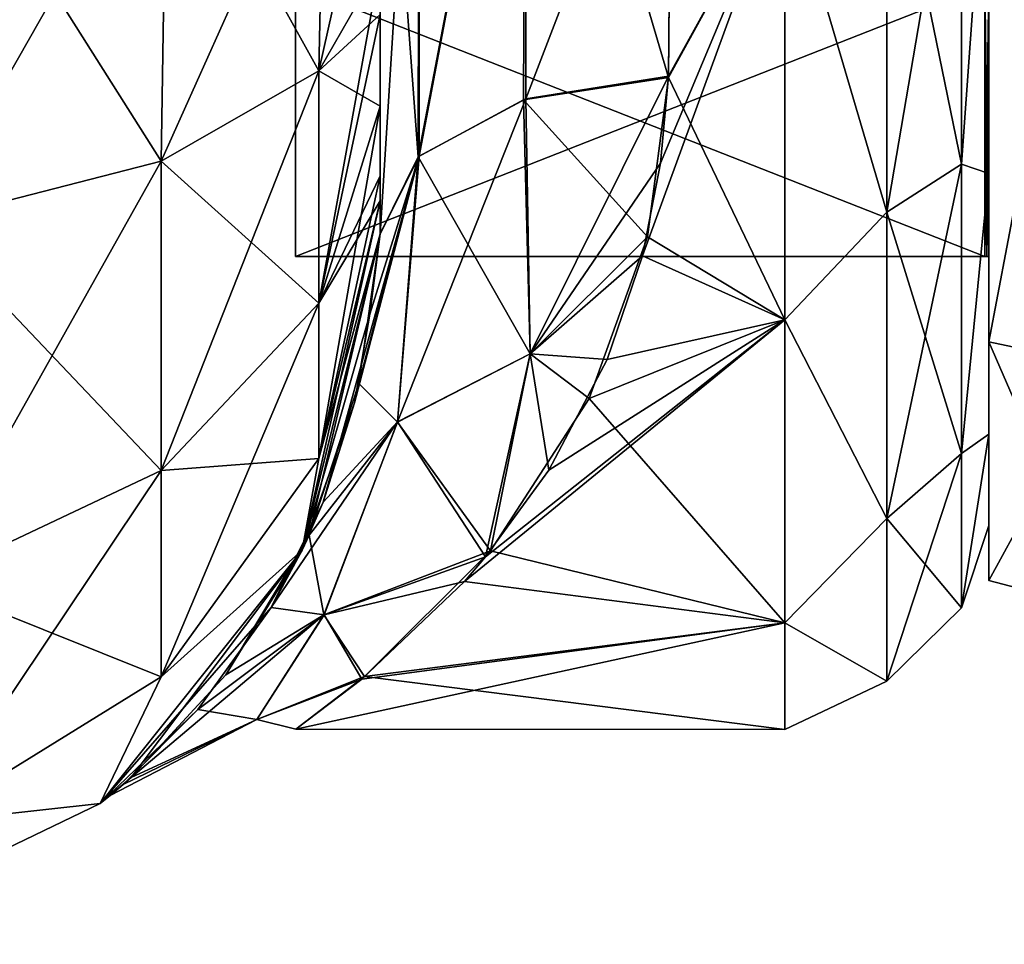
# Model space of a CAD drawing. Extents: x -23 to 470, y -2000 to 0.
# Tile 68 of 198: x 443 to 460, y -2000 to -1984. Entities that reach past the tile are written whole.
import ezdxf

# ---------------------------------------------------------------- set-up
doc = ezdxf.new("R2010")
doc.units = 0
doc.header["$LTSCALE"] = 64.718028
for name, color, linetype in [('122', 7, 'CONTINUOUS'), ('123', 7, 'CONTINUOUS'), ('124', 7, 'CONTINUOUS'), ('125', 7, 'CONTINUOUS'), ('128', 7, 'CONTINUOUS'), ('129', 7, 'CONTINUOUS'), ('130', 7, 'CONTINUOUS'), ('131', 7, 'CONTINUOUS'), ('693', 7, 'CONTINUOUS'), ('695', 7, 'CONTINUOUS'), ('696', 7, 'CONTINUOUS'), ('728', 7, 'CONTINUOUS'), ('729', 7, 'CONTINUOUS'), ('730', 7, 'CONTINUOUS'), ('739', 7, 'CONTINUOUS'), ('740', 7, 'CONTINUOUS'), ('743', 7, 'CONTINUOUS'), ('746', 7, 'CONTINUOUS')]:
    doc.layers.add(name, color=color, linetype=linetype)

msp = doc.modelspace()

# ---------------------------------------------------------------- linework, layer by layer
at = {"layer": '122', "linetype": 'CONTINUOUS'}
for points in [[(460, -1989.348, -12.605), (460, -1972, -15.889), (460, -1965.373, -20.394), (460, -1989.348, -12.605)], [(460, -1978.627, -20.394), (460, -1989.348, -12.605), (460, -1965.373, -20.394), (460, -1978.627, -20.394)], [(460, -1972, 15.889), (460, -1983.236, 11.235), (460, -1989.348, 12.605), (460, -1972, 15.889)], [(460, -1978.627, 20.394), (460, -1972, 15.889), (460, -1989.348, 12.605), (460, -1978.627, 20.394)], [(460, -1983.236, -11.235), (460, -1972, -15.889), (460, -1989.348, -12.605), (460, -1983.236, -11.235)], [(460, -1983.236, 11.235), (460, -1987.889), (460, -1989.348, 12.605), (460, -1983.236, 11.235)], [(460, -1987.889), (460, -1983.236, -11.235), (460, -1993.444), (460, -1987.889)], [(460, -1993.444), (460, -1983.236, -11.235), (460, -1989.348, -12.605), (460, -1993.444)], [(460, -1987.889), (460, -1993.444), (460, -1989.348, 12.605), (460, -1987.889)]]:
    msp.add_3dface(points, dxfattribs=at)
at = {"layer": '123', "linetype": 'CONTINUOUS'}
for points in [[(448.1, -1956.115), (448.1, -1960.768, -11.232), (448.1, -1987.885), (448.1, -1956.115)], [(448.1, -1956.115), (448.1, -1987.885), (448.1, -1983.232, 11.232), (448.1, -1956.115)], [(448.1, -1960.768, -11.232), (448.1, -1983.232, -11.232), (448.1, -1987.885), (448.1, -1960.768, -11.232)]]:
    msp.add_3dface(points, dxfattribs=at)
at = {"layer": '124', "linetype": 'CONTINUOUS'}
for points in [[(448.1, -1987.885), (448.1, -1983.232, -11.232), (459.934, -1987.885), (448.1, -1987.885)], [(459.934, -1987.885), (448.1, -1983.232, -11.232), (459.934, -1983.232, -11.232), (459.934, -1987.885)]]:
    msp.add_3dface(points, dxfattribs=at)
at = {"layer": '125', "linetype": 'CONTINUOUS'}
for points in [[(448.1, -1987.885), (459.934, -1987.885), (459.934, -1983.232, 11.232), (448.1, -1987.885)], [(448.1, -1983.232, 11.232), (448.1, -1987.885), (459.934, -1983.232, 11.232), (448.1, -1983.232, 11.232)]]:
    msp.add_3dface(points, dxfattribs=at)
at = {"layer": '128', "linetype": 'CONTINUOUS'}
for points in [[(460, -1989.348, -12.605), (460, -1978.627, -20.394), (462.009, -1989.774, -12.913), (460, -1989.348, -12.605)], [(462.009, -1989.774, -12.913), (460, -1978.627, -20.394), (462.009, -1978.789, -20.894), (462.009, -1989.774, -12.913)], [(460, -1993.444), (460, -1989.348, -12.605), (462.009, -1993.97, 0), (460, -1993.444)], [(462.009, -1993.97, 0), (460, -1989.348, -12.605), (462.009, -1989.774, -12.913), (462.009, -1993.97, 0)]]:
    msp.add_3dface(points, dxfattribs=at)
at = {"layer": '129', "linetype": 'CONTINUOUS'}
for points in [[(460, -1978.627, 20.394), (460, -1989.348, 12.605), (462.009, -1978.789, 20.894), (460, -1978.627, 20.394)], [(462.009, -1978.789, 20.894), (460, -1989.348, 12.605), (462.009, -1989.774, 12.913), (462.009, -1978.789, 20.894)], [(460, -1989.348, 12.605), (460, -1993.444), (462.009, -1989.774, 12.913), (460, -1989.348, 12.605)], [(460, -1993.444), (462.009, -1993.97, 0), (462.009, -1989.774, 12.913), (460, -1993.444)]]:
    msp.add_3dface(points, dxfattribs=at)
at = {"layer": '130', "linetype": 'CONTINUOUS'}
for points in [[(459.934, -1987.885), (460, -1983.236, 11.235), (459.934, -1983.232, 11.232), (459.934, -1987.885)], [(460, -1983.236, 11.235), (459.934, -1987.885), (459.967, -1987.886), (460, -1983.236, 11.235)], [(460, -1987.889), (460, -1983.236, 11.235), (459.967, -1987.886), (460, -1987.889)]]:
    msp.add_3dface(points, dxfattribs=at)
at = {"layer": '131', "linetype": 'CONTINUOUS'}
for points in [[(460, -1983.236, -11.235), (460, -1987.889), (459.934, -1983.232, -11.232), (460, -1983.236, -11.235)], [(459.934, -1983.232, -11.232), (460, -1987.889), (459.967, -1987.886), (459.934, -1983.232, -11.232)], [(459.934, -1987.885), (459.934, -1983.232, -11.232), (459.967, -1987.886), (459.934, -1987.885)]]:
    msp.add_3dface(points, dxfattribs=at)
at = {"layer": '693', "linetype": 'CONTINUOUS'}
for points in [[(449.55, -1986.5, 37.234), (449.55, -1986.933, 36.36), (449.55, -1935.129, 39.772), (449.55, -1986.5, 37.234)], [(449.55, -1935.129, 39.772), (449.55, -1986.933, 36.36), (449.55, -1941.352, 36.179), (449.55, -1935.129, 39.772)], [(449.55, -1985.305, 38.801), (449.55, -1986.5, 37.234), (449.55, -1935.129, 39.772), (449.55, -1985.305, 38.801)], [(449.55, -1983.734, 40), (449.55, -1985.305, 38.801), (449.55, -1935.129, 39.772), (449.55, -1983.734, 40)], [(449.55, -1935.137, -39.769), (449.55, -1941.366, -36.168), (449.55, -1985.305, -38.801), (449.55, -1935.137, -39.769)], [(449.55, -1983.734, -40), (449.55, -1935.137, -39.769), (449.55, -1985.305, -38.801), (449.55, -1983.734, -40)], [(449.55, -1986.933, 36.36), (449.55, -1987.5, 33.5), (449.55, -1941.352, 36.179), (449.55, -1986.933, 36.36)], [(449.55, -1941.352, 36.179), (449.55, -1987.5, 33.5), (449.55, -1945.949, 30.665), (449.55, -1941.352, 36.179)], [(449.55, -1941.366, -36.168), (449.55, -1945.961, -30.642), (449.55, -1987.5, -33.5), (449.55, -1941.366, -36.168)], [(449.55, -1985.305, -38.801), (449.55, -1941.366, -36.168), (449.55, -1986.5, -37.234), (449.55, -1985.305, -38.801)], [(449.55, -1986.5, -37.234), (449.55, -1941.366, -36.168), (449.55, -1986.933, -36.36), (449.55, -1986.5, -37.234)], [(449.55, -1986.933, -36.36), (449.55, -1941.366, -36.168), (449.55, -1987.5, -33.5), (449.55, -1986.933, -36.36)], [(449.55, -1945.949, 30.665), (449.55, -1987.5, 33.5), (449.55, -1977.313, 28.505), (449.55, -1945.949, 30.665)], [(449.55, -1987.5, -33.5), (449.55, -1945.961, -30.642), (449.55, -1977.313, -28.505), (449.55, -1987.5, -33.5)], [(449.55, -1987.5, 33.5), (449.55, -1987.5, 24.51), (449.55, -1977.313, 28.505), (449.55, -1987.5, 33.5)], [(449.55, -1987.5, -24.51), (449.55, -1987.5, -33.5), (449.55, -1977.313, -28.505), (449.55, -1987.5, -24.51)]]:
    msp.add_3dface(points, dxfattribs=at)
at = {"layer": '695', "linetype": 'CONTINUOUS'}
for points in [[(460, -1951.5, 0), (460, -1953.067, 7.854), (460, -1990.933, 7.854), (460, -1951.5, 0)], [(460, -1953.067, -7.854), (460, -1951.5, 0), (460, -1992.5, 0), (460, -1953.067, -7.854)], [(460, -1992.5, 0), (460, -1951.5, 0), (460, -1990.933, 7.854), (460, -1992.5, 0)], [(460, -1953.067, 7.854), (460, -1957.536, 14.522), (460, -1990.933, 7.854), (460, -1953.067, 7.854)], [(460, -1957.536, -14.522), (460, -1953.067, -7.854), (460, -1986.464, -14.522), (460, -1957.536, -14.522)], [(460, -1986.464, -14.522), (460, -1953.067, -7.854), (460, -1990.933, -7.854), (460, -1986.464, -14.522)], [(460, -1990.933, -7.854), (460, -1953.067, -7.854), (460, -1992.5, 0), (460, -1990.933, -7.854)], [(460, -1957.536, 14.522), (460, -1964.234, 18.966), (460, -1986.464, 14.522), (460, -1957.536, 14.522)], [(460, -1990.933, 7.854), (460, -1957.536, 14.522), (460, -1986.464, 14.522), (460, -1990.933, 7.854)], [(460, -1979.766, -18.966), (460, -1957.536, -14.522), (460, -1986.464, -14.522), (460, -1979.766, -18.966)], [(460, -1986.464, 14.522), (460, -1964.234, 18.966), (460, -1979.765, 18.966), (460, -1986.464, 14.522)]]:
    msp.add_3dface(points, dxfattribs=at)
at = {"layer": '696', "linetype": 'CONTINUOUS'}
for points in [[(454.5, -1984.795, 20.305), (456.5, -1981.184, 22.173), (454.553, -1978.68, 23.052), (454.5, -1984.795, 20.305)], [(454.553, -1978.684, -23.05), (456.5, -1981.184, -22.173), (454.5, -1984.816, -20.292), (454.553, -1978.684, -23.05)], [(456.5, -1988.971, 16.971), (456.5, -1981.184, 22.173), (454.058, -1987.876, 17.999), (456.5, -1988.971, 16.971)], [(454.058, -1987.876, 17.999), (456.5, -1981.184, 22.173), (454.362, -1986.283, 19.287), (454.058, -1987.876, 17.999)], [(454.362, -1986.283, 19.287), (456.5, -1981.184, 22.173), (454.5, -1984.795, 20.305), (454.362, -1986.283, 19.287)], [(456.5, -1981.184, -22.173), (456.5, -1988.971, -16.971), (454.5, -1984.816, -20.292), (456.5, -1981.184, -22.173)], [(454.5, -1984.816, -20.292), (456.5, -1988.971, -16.971), (454.139, -1987.547, -18.284), (454.5, -1984.816, -20.292)], [(454.139, -1987.547, -18.284), (456.5, -1988.971, -16.971), (453.142, -1990.321, -15.503), (454.139, -1987.547, -18.284)], [(453.451, -1989.652, 16.261), (456.5, -1988.971, 16.971), (454.058, -1987.876, 17.999), (453.451, -1989.652, 16.261)], [(456.5, -1994.173, 9.184), (456.5, -1988.971, 16.971), (450.997, -1993.463, 10.74), (456.5, -1994.173, 9.184)], [(450.997, -1993.463, 10.74), (456.5, -1988.971, 16.971), (451.363, -1993.042, 11.543), (450.997, -1993.463, 10.74)], [(451.363, -1993.042, 11.543), (456.5, -1988.971, 16.971), (452.448, -1991.553, 13.917), (451.363, -1993.042, 11.543)], [(452.448, -1991.553, 13.917), (456.5, -1988.971, 16.971), (453.451, -1989.652, 16.261), (452.448, -1991.553, 13.917)], [(456.5, -1988.971, -16.971), (456.5, -1994.173, -9.184), (453.142, -1990.321, -15.503), (456.5, -1988.971, -16.971)], [(453.142, -1990.321, -15.503), (456.5, -1994.173, -9.184), (451.446, -1992.938, -11.73), (453.142, -1990.321, -15.503)], [(451.446, -1992.938, -11.73), (456.5, -1994.173, -9.184), (449.285, -1995.094, -6.531), (451.446, -1992.938, -11.73)], [(449.237, -1995.137, 6.378), (456.5, -1994.173, 9.184), (450.997, -1993.463, 10.74), (449.237, -1995.137, 6.378)], [(456.5, -1996, 0), (456.5, -1994.173, 9.184), (448.104, -1995.998, 0.323), (456.5, -1996, 0)], [(448.104, -1995.998, 0.323), (456.5, -1994.173, 9.184), (449.237, -1995.137, 6.378), (448.104, -1995.998, 0.323)], [(456.5, -1994.173, -9.184), (456.5, -1996, 0), (449.285, -1995.094, -6.531), (456.5, -1994.173, -9.184)], [(449.285, -1995.094, -6.531), (456.5, -1996, 0), (448.104, -1995.998, 0.323), (449.285, -1995.094, -6.531)]]:
    msp.add_3dface(points, dxfattribs=at)
at = {"layer": '728', "linetype": 'CONTINUOUS'}
for points in [[(445.789, -1986.253, 48.595), (441.834, -1980, 52.548), (441.734, -1987.29, 51.099), (445.789, -1986.253, 48.595)], [(445.889, -1980, 49.839), (441.834, -1980, 52.548), (445.789, -1986.253, 48.595), (445.889, -1980, 49.839)], [(448.498, -1984.701, 44.849), (445.889, -1980, 49.839), (445.789, -1986.253, 48.595), (448.498, -1984.701, 44.849)], [(448.598, -1980, 45.784), (445.889, -1980, 49.839), (448.498, -1984.701, 44.849), (448.598, -1980, 45.784)], [(449.55, -1982.865, 40.431), (448.598, -1980, 45.784), (448.498, -1984.701, 44.849), (449.55, -1982.865, 40.431)], [(449.55, -1983.734, 40), (449.55, -1982.865, 40.431), (448.498, -1984.701, 44.849), (449.55, -1983.734, 40)], [(449.55, -1985.305, 38.801), (449.55, -1983.734, 40), (448.498, -1984.701, 44.849), (449.55, -1985.305, 38.801)], [(448.498, -1984.701, 44.849), (445.789, -1986.253, 48.595), (448.498, -1988.689, 42.182), (448.498, -1984.701, 44.849)], [(449.55, -1985.305, 38.801), (448.498, -1984.701, 44.849), (448.498, -1988.689, 42.182), (449.55, -1985.305, 38.801)], [(449.55, -1986.5, 37.234), (449.55, -1985.305, 38.801), (448.498, -1988.689, 42.182), (449.55, -1986.5, 37.234)], [(445.789, -1986.253, 48.595), (441.734, -1987.29, 51.099), (445.789, -1991.558, 45.049), (445.789, -1986.253, 48.595)], [(445.789, -1986.253, 48.595), (445.789, -1991.558, 45.049), (448.498, -1988.689, 42.182), (445.789, -1986.253, 48.595)], [(449.55, -1986.933, 36.36), (449.55, -1986.5, 37.234), (448.498, -1988.689, 42.182), (449.55, -1986.933, 36.36)], [(449.55, -1987.5, 33.5), (449.55, -1986.933, 36.36), (448.498, -1991.352, 38.192), (449.55, -1987.5, 33.5)], [(448.498, -1991.352, 38.192), (449.55, -1986.933, 36.36), (448.498, -1988.689, 42.182), (448.498, -1991.352, 38.192)], [(441.734, -1987.29, 51.099), (441.734, -1993.475, 46.964), (445.789, -1991.558, 45.049), (441.734, -1987.29, 51.099)], [(448.212, -1992.924, 33.5), (449.55, -1987.5, 33.5), (448.498, -1991.352, 38.192), (448.212, -1992.924, 33.5)], [(445.789, -1991.558, 45.049), (448.498, -1991.352, 38.192), (448.498, -1988.689, 42.182), (445.789, -1991.558, 45.049)], [(445.789, -1995.1, 39.741), (448.212, -1992.924, 33.5), (448.498, -1991.352, 38.192), (445.789, -1995.1, 39.741)], [(445.789, -1995.1, 39.741), (448.498, -1991.352, 38.192), (445.789, -1991.558, 45.049), (445.789, -1995.1, 39.741)], [(441.734, -1993.475, 46.964), (445.789, -1995.1, 39.741), (445.789, -1991.558, 45.049), (441.734, -1993.475, 46.964)], [(444.744, -1997.273, 33.5), (448.212, -1992.924, 33.5), (445.789, -1995.1, 39.741), (444.744, -1997.273, 33.5)], [(441.734, -1997.604, 40.776), (445.789, -1995.1, 39.741), (441.734, -1993.475, 46.964), (441.734, -1997.604, 40.776)], [(441.734, -1997.604, 40.776), (444.744, -1997.273, 33.5), (445.789, -1995.1, 39.741), (441.734, -1997.604, 40.776)], [(439.732, -1999.687, 33.5), (444.744, -1997.273, 33.5), (441.734, -1997.604, 40.776), (439.732, -1999.687, 33.5)]]:
    msp.add_3dface(points, dxfattribs=at)
at = {"layer": '729', "linetype": 'CONTINUOUS'}
for points in [[(449.55, -1987.5, 24.51), (449.55, -1987.5, 33.5), (448.212, -1992.924, 33.5), (449.55, -1987.5, 24.51)], [(449.55, -1987.5, 24.51), (448.212, -1992.924, 33.5), (449.374, -1988.874, 23.182), (449.55, -1987.5, 24.51)], [(449.55, -1987.5, -33.5), (448.331, -1992.669, -18), (448.212, -1992.924, -33.5), (449.55, -1987.5, -33.5)], [(448.331, -1992.669, -18), (449.55, -1987.5, -33.5), (449.184, -1990.065, -21.83), (448.331, -1992.669, -18)], [(449.55, -1987.5, -33.5), (449.55, -1987.5, -24.51), (449.184, -1990.065, -21.83), (449.55, -1987.5, -33.5)], [(449.374, -1988.874, 23.182), (448.212, -1992.924, 33.5), (449.109, -1990.399, 21.411), (449.374, -1988.874, 23.182)], [(449.109, -1990.399, 21.411), (448.212, -1992.924, 33.5), (448.571, -1992.104, 18.957), (449.109, -1990.399, 21.411)], [(448.571, -1992.104, 18.957), (448.212, -1992.924, 33.5), (447.681, -1993.911, 15.554), (448.571, -1992.104, 18.957)], [(448.331, -1992.669, -18), (446.903, -1995.062, -12.667), (448.212, -1992.924, -33.5), (448.331, -1992.669, -18)], [(448.212, -1992.924, 33.5), (444.744, -1997.273, 33.5), (447.681, -1993.911, 15.554), (448.212, -1992.924, 33.5)], [(448.212, -1992.924, -33.5), (445.276, -1996.823, -5.03), (444.744, -1997.273, -33.5), (448.212, -1992.924, -33.5)], [(446.903, -1995.062, -12.667), (445.276, -1996.823, -5.03), (448.212, -1992.924, -33.5), (446.903, -1995.062, -12.667)], [(447.681, -1993.911, 15.554), (444.744, -1997.273, 33.5), (446.422, -1995.656, 10.791), (447.681, -1993.911, 15.554)], [(446.422, -1995.656, 10.791), (444.744, -1997.273, 33.5), (445.137, -1996.946, 4.004), (446.422, -1995.656, 10.791)], [(445.276, -1996.823, -5.03), (444.914, -1997.134, -0.391), (444.744, -1997.273, -33.5), (445.276, -1996.823, -5.03)], [(445.137, -1996.946, 4.004), (444.744, -1997.273, 33.5), (444.914, -1997.134, -0.391), (445.137, -1996.946, 4.004)], [(444.914, -1997.134, -0.391), (444.744, -1997.273, 33.5), (444.744, -1997.273, -33.5), (444.914, -1997.134, -0.391)], [(444.744, -1997.273, 33.5), (439.732, -1999.687, 33.5), (444.744, -1997.273, -33.5), (444.744, -1997.273, 33.5)], [(444.744, -1997.273, -33.5), (439.732, -1999.687, 33.5), (439.732, -1999.687, -33.5), (444.744, -1997.273, -33.5)]]:
    msp.add_3dface(points, dxfattribs=at)
at = {"layer": '730', "linetype": 'CONTINUOUS'}
for points in [[(441.834, -1980, -52.548), (445.889, -1980, -49.839), (441.734, -1987.29, -51.099), (441.834, -1980, -52.548)], [(441.734, -1987.29, -51.099), (445.889, -1980, -49.839), (445.789, -1986.253, -48.595), (441.734, -1987.29, -51.099)], [(445.889, -1980, -49.839), (448.598, -1980, -45.784), (445.789, -1986.253, -48.595), (445.889, -1980, -49.839)], [(445.789, -1986.253, -48.595), (448.598, -1980, -45.784), (448.498, -1984.701, -44.849), (445.789, -1986.253, -48.595)], [(449.55, -1980, -41), (449.55, -1982.865, -40.431), (448.498, -1984.701, -44.849), (449.55, -1980, -41)], [(448.598, -1980, -45.784), (449.55, -1980, -41), (448.498, -1984.701, -44.849), (448.598, -1980, -45.784)], [(449.55, -1982.865, -40.431), (449.55, -1983.734, -40), (448.498, -1988.689, -42.182), (449.55, -1982.865, -40.431)], [(448.498, -1984.701, -44.849), (449.55, -1982.865, -40.431), (448.498, -1988.689, -42.182), (448.498, -1984.701, -44.849)], [(449.55, -1983.734, -40), (449.55, -1985.305, -38.801), (448.498, -1988.689, -42.182), (449.55, -1983.734, -40)], [(445.789, -1986.253, -48.595), (448.498, -1984.701, -44.849), (445.789, -1991.558, -45.049), (445.789, -1986.253, -48.595)], [(445.789, -1991.558, -45.049), (448.498, -1984.701, -44.849), (448.498, -1988.689, -42.182), (445.789, -1991.558, -45.049)], [(449.55, -1985.305, -38.801), (449.55, -1986.5, -37.234), (448.498, -1991.352, -38.192), (449.55, -1985.305, -38.801)], [(449.55, -1985.305, -38.801), (448.498, -1991.352, -38.192), (448.498, -1988.689, -42.182), (449.55, -1985.305, -38.801)], [(441.734, -1987.29, -51.099), (445.789, -1986.253, -48.595), (441.734, -1993.475, -46.964), (441.734, -1987.29, -51.099)], [(441.734, -1993.475, -46.964), (445.789, -1986.253, -48.595), (445.789, -1991.558, -45.049), (441.734, -1993.475, -46.964)], [(449.55, -1986.5, -37.234), (449.55, -1986.933, -36.36), (448.498, -1991.352, -38.192), (449.55, -1986.5, -37.234)], [(449.55, -1986.933, -36.36), (449.55, -1987.5, -33.5), (448.212, -1992.924, -33.5), (449.55, -1986.933, -36.36)], [(449.55, -1986.933, -36.36), (448.212, -1992.924, -33.5), (448.498, -1991.352, -38.192), (449.55, -1986.933, -36.36)], [(448.498, -1991.352, -38.192), (445.789, -1995.1, -39.741), (448.498, -1988.689, -42.182), (448.498, -1991.352, -38.192)], [(445.789, -1995.1, -39.741), (445.789, -1991.558, -45.049), (448.498, -1988.689, -42.182), (445.789, -1995.1, -39.741)], [(448.498, -1991.352, -38.192), (448.212, -1992.924, -33.5), (445.789, -1995.1, -39.741), (448.498, -1991.352, -38.192)], [(445.789, -1995.1, -39.741), (441.734, -1997.604, -40.776), (445.789, -1991.558, -45.049), (445.789, -1995.1, -39.741)], [(441.734, -1997.604, -40.776), (441.734, -1993.475, -46.964), (445.789, -1991.558, -45.049), (441.734, -1997.604, -40.776)], [(448.212, -1992.924, -33.5), (444.744, -1997.273, -33.5), (445.789, -1995.1, -39.741), (448.212, -1992.924, -33.5)], [(445.789, -1995.1, -39.741), (444.744, -1997.273, -33.5), (441.734, -1997.604, -40.776), (445.789, -1995.1, -39.741)], [(444.744, -1997.273, -33.5), (439.732, -1999.687, -33.5), (441.734, -1997.604, -40.776), (444.744, -1997.273, -33.5)]]:
    msp.add_3dface(points, dxfattribs=at)
at = {"layer": '739', "linetype": 'CONTINUOUS'}
for points in [[(450.207, -1986.175, -22.416), (450.221, -1976.841, -26.053), (452.055, -1976.506, -24.252), (450.207, -1986.175, -22.416)], [(452.015, -1985.197, -20.868), (450.207, -1986.175, -22.416), (452.055, -1976.506, -24.252), (452.015, -1985.197, -20.868)], [(454.5, -1984.816, -20.292), (452.015, -1985.197, -20.868), (452.055, -1976.506, -24.252), (454.5, -1984.816, -20.292)], [(454.553, -1978.684, -23.05), (454.5, -1984.816, -20.292), (452.055, -1976.506, -24.252), (454.553, -1978.684, -23.05)], [(450.207, -1986.175, -22.416), (449.55, -1977.313, -28.505), (450.221, -1976.841, -26.053), (450.207, -1986.175, -22.416)], [(449.55, -1987.5, -24.51), (449.55, -1977.313, -28.505), (450.207, -1986.175, -22.416), (449.55, -1987.5, -24.51)]]:
    msp.add_3dface(points, dxfattribs=at)
at = {"layer": '740', "linetype": 'CONTINUOUS'}
for points in [[(450.221, -1976.841, 26.053), (450.221, -1986.163, 22.396), (452.055, -1976.506, 24.252), (450.221, -1976.841, 26.053)], [(452.055, -1976.506, 24.252), (450.221, -1986.163, 22.396), (452.055, -1985.184, 20.848), (452.055, -1976.506, 24.252)], [(454.553, -1978.68, 23.052), (452.055, -1976.506, 24.252), (452.055, -1985.184, 20.848), (454.553, -1978.68, 23.052)], [(449.55, -1977.313, 28.505), (449.55, -1987.5, 24.51), (450.221, -1976.841, 26.053), (449.55, -1977.313, 28.505)], [(450.221, -1976.841, 26.053), (449.55, -1987.5, 24.51), (450.221, -1986.163, 22.396), (450.221, -1976.841, 26.053)], [(454.5, -1984.795, 20.305), (454.553, -1978.68, 23.052), (452.055, -1985.184, 20.848), (454.5, -1984.795, 20.305)]]:
    msp.add_3dface(points, dxfattribs=at)
at = {"layer": '743', "linetype": 'CONTINUOUS'}
for points in [[(459.531, -1979.61, -20.908), (459.531, -1986.302, -17.044), (458.248, -1980.048, -22.113), (459.531, -1979.61, -20.908)], [(459.531, -1986.302, 17.044), (459.531, -1979.61, 20.908), (458.248, -1987.126, 18.027), (459.531, -1986.302, 17.044)], [(458.248, -1987.126, 18.027), (459.531, -1979.61, 20.908), (458.248, -1980.048, 22.113), (458.248, -1987.126, 18.027)], [(459.531, -1979.61, -20.908), (460, -1979.766, -18.966), (459.531, -1986.302, -17.044), (459.531, -1979.61, -20.908)], [(459.531, -1986.302, 17.044), (460, -1979.765, 18.966), (459.531, -1979.61, 20.908), (459.531, -1986.302, 17.044)], [(460, -1986.464, 14.522), (460, -1979.765, 18.966), (459.531, -1986.302, 17.044), (460, -1986.464, 14.522)], [(460, -1979.766, -18.966), (460, -1986.464, -14.522), (459.531, -1986.302, -17.044), (460, -1979.766, -18.966)], [(456.5, -1981.184, 22.173), (458.248, -1987.126, 18.027), (458.248, -1980.048, 22.113), (456.5, -1981.184, 22.173)], [(456.5, -1981.184, -22.173), (458.248, -1980.048, -22.113), (458.248, -1987.126, -18.027), (456.5, -1981.184, -22.173)], [(458.248, -1980.048, -22.113), (459.531, -1986.302, -17.044), (458.248, -1987.126, -18.027), (458.248, -1980.048, -22.113)], [(456.5, -1981.184, 22.173), (456.5, -1988.971, 16.971), (458.248, -1987.126, 18.027), (456.5, -1981.184, 22.173)], [(456.5, -1988.971, -16.971), (456.5, -1981.184, -22.173), (458.248, -1987.126, -18.027), (456.5, -1988.971, -16.971)], [(459.531, -1986.302, -17.044), (459.531, -1991.269, -11.125), (458.248, -1987.126, -18.027), (459.531, -1986.302, -17.044)], [(459.531, -1991.269, 11.125), (459.531, -1986.302, 17.044), (458.248, -1992.379, 11.766), (459.531, -1991.269, 11.125)], [(458.248, -1992.379, 11.766), (459.531, -1986.302, 17.044), (458.248, -1987.126, 18.027), (458.248, -1992.379, 11.766)], [(459.531, -1986.302, -17.044), (460, -1986.464, -14.522), (459.531, -1991.269, -11.125), (459.531, -1986.302, -17.044)], [(459.531, -1991.269, 11.125), (460, -1986.464, 14.522), (459.531, -1986.302, 17.044), (459.531, -1991.269, 11.125)], [(460, -1986.464, -14.522), (460, -1990.933, -7.854), (459.531, -1991.269, -11.125), (460, -1986.464, -14.522)], [(460, -1990.933, 7.854), (460, -1986.464, 14.522), (459.531, -1991.269, 11.125), (460, -1990.933, 7.854)], [(456.5, -1988.971, 16.971), (458.248, -1992.379, 11.766), (458.248, -1987.126, 18.027), (456.5, -1988.971, 16.971)], [(456.5, -1988.971, -16.971), (458.248, -1987.126, -18.027), (458.248, -1992.379, -11.766), (456.5, -1988.971, -16.971)], [(458.248, -1987.126, -18.027), (459.531, -1991.269, -11.125), (458.248, -1992.379, -11.766), (458.248, -1987.126, -18.027)], [(456.5, -1988.971, 16.971), (456.5, -1994.173, 9.184), (458.248, -1992.379, 11.766), (456.5, -1988.971, 16.971)], [(456.5, -1994.173, -9.184), (456.5, -1988.971, -16.971), (458.248, -1992.379, -11.766), (456.5, -1994.173, -9.184)], [(460, -1990.933, -7.854), (460, -1992.5, 0), (459.531, -1993.912, -3.864), (460, -1990.933, -7.854)], [(459.531, -1991.269, -11.125), (460, -1990.933, -7.854), (459.531, -1993.912, -3.864), (459.531, -1991.269, -11.125)], [(460, -1992.5, 0), (460, -1990.933, 7.854), (459.531, -1993.912, 3.864), (460, -1992.5, 0)], [(459.531, -1993.912, 3.864), (460, -1990.933, 7.854), (459.531, -1991.269, 11.125), (459.531, -1993.912, 3.864)], [(459.531, -1991.269, -11.125), (459.531, -1993.912, -3.864), (458.248, -1992.379, -11.766), (459.531, -1991.269, -11.125)], [(459.531, -1993.912, 3.864), (459.531, -1991.269, 11.125), (458.248, -1995.175, 4.086), (459.531, -1993.912, 3.864)], [(458.248, -1995.175, 4.086), (459.531, -1991.269, 11.125), (458.248, -1992.379, 11.766), (458.248, -1995.175, 4.086)], [(456.5, -1994.173, 9.184), (458.248, -1995.175, 4.086), (458.248, -1992.379, 11.766), (456.5, -1994.173, 9.184)], [(456.5, -1994.173, -9.184), (458.248, -1992.379, -11.766), (458.248, -1995.175, -4.086), (456.5, -1994.173, -9.184)], [(458.248, -1992.379, -11.766), (459.531, -1993.912, -3.864), (458.248, -1995.175, -4.086), (458.248, -1992.379, -11.766)], [(459.531, -1993.912, -3.864), (460, -1992.5, 0), (459.531, -1993.912, 3.864), (459.531, -1993.912, -3.864)], [(459.531, -1993.912, -3.864), (459.531, -1993.912, 3.864), (458.248, -1995.175, -4.086), (459.531, -1993.912, -3.864)], [(458.248, -1995.175, -4.086), (459.531, -1993.912, 3.864), (458.248, -1995.175, 4.086), (458.248, -1995.175, -4.086)], [(456.5, -1994.173, 9.184), (456.5, -1996, 0), (458.248, -1995.175, 4.086), (456.5, -1994.173, 9.184)], [(456.5, -1996, 0), (456.5, -1994.173, -9.184), (458.248, -1995.175, -4.086), (456.5, -1996, 0)], [(456.5, -1996, 0), (458.248, -1995.175, -4.086), (458.248, -1995.175, 4.086), (456.5, -1996, 0)]]:
    msp.add_3dface(points, dxfattribs=at)
at = {"layer": '746', "linetype": 'CONTINUOUS'}
for points in [[(454.5, -1984.816, -20.292), (454.139, -1987.547, -18.284), (452.015, -1985.197, -20.868), (454.5, -1984.816, -20.292)], [(454.5, -1984.795, 20.305), (452.055, -1985.184, 20.848), (452.129, -1989.556, 16.645), (454.5, -1984.795, 20.305)], [(454.362, -1986.283, 19.287), (454.5, -1984.795, 20.305), (452.129, -1989.556, 16.645), (454.362, -1986.283, 19.287)], [(452.055, -1985.184, 20.848), (450.221, -1986.163, 22.396), (449.851, -1990.725, 17.142), (452.055, -1985.184, 20.848)], [(452.055, -1985.184, 20.848), (449.851, -1990.725, 17.142), (452.129, -1989.556, 16.645), (452.055, -1985.184, 20.848)], [(450.207, -1986.175, -22.416), (452.015, -1985.197, -20.868), (452.128, -1989.558, -16.644), (450.207, -1986.175, -22.416)], [(452.015, -1985.197, -20.868), (454.139, -1987.547, -18.284), (452.128, -1989.558, -16.644), (452.015, -1985.197, -20.868)], [(449.109, -1990.399, 21.411), (448.571, -1992.104, 18.957), (450.221, -1986.163, 22.396), (449.109, -1990.399, 21.411)], [(450.221, -1986.163, 22.396), (448.571, -1992.104, 18.957), (449.851, -1990.725, 17.142), (450.221, -1986.163, 22.396)], [(449.374, -1988.874, 23.182), (449.109, -1990.399, 21.411), (450.221, -1986.163, 22.396), (449.374, -1988.874, 23.182)], [(449.184, -1990.065, -21.83), (449.55, -1987.5, -24.51), (450.207, -1986.175, -22.416), (449.184, -1990.065, -21.83)], [(449.184, -1990.065, -21.83), (450.207, -1986.175, -22.416), (449.85, -1990.726, -17.141), (449.184, -1990.065, -21.83)], [(449.55, -1987.5, 24.51), (449.374, -1988.874, 23.182), (450.221, -1986.163, 22.396), (449.55, -1987.5, 24.51)], [(449.85, -1990.726, -17.141), (450.207, -1986.175, -22.416), (452.128, -1989.558, -16.644), (449.85, -1990.726, -17.141)], [(454.058, -1987.876, 17.999), (454.362, -1986.283, 19.287), (452.129, -1989.556, 16.645), (454.058, -1987.876, 17.999)], [(454.139, -1987.547, -18.284), (453.142, -1990.321, -15.503), (452.128, -1989.558, -16.644), (454.139, -1987.547, -18.284)], [(453.451, -1989.652, 16.261), (454.058, -1987.876, 17.999), (452.129, -1989.556, 16.645), (453.451, -1989.652, 16.261)], [(451.446, -1992.938, -11.73), (449.85, -1990.726, -17.141), (452.128, -1989.558, -16.644), (451.446, -1992.938, -11.73)], [(449.851, -1990.725, 17.142), (451.363, -1993.042, 11.543), (452.129, -1989.556, 16.645), (449.851, -1990.725, 17.142)], [(451.363, -1993.042, 11.543), (452.448, -1991.553, 13.917), (452.129, -1989.556, 16.645), (451.363, -1993.042, 11.543)], [(453.142, -1990.321, -15.503), (451.446, -1992.938, -11.73), (452.128, -1989.558, -16.644), (453.142, -1990.321, -15.503)], [(452.448, -1991.553, 13.917), (453.451, -1989.652, 16.261), (452.129, -1989.556, 16.645), (452.448, -1991.553, 13.917)], [(448.331, -1992.669, -18), (449.184, -1990.065, -21.83), (449.85, -1990.726, -17.141), (448.331, -1992.669, -18)], [(448.571, -1992.104, 18.957), (447.681, -1993.911, 15.554), (449.851, -1990.725, 17.142), (448.571, -1992.104, 18.957)], [(449.851, -1990.725, 17.142), (447.681, -1993.911, 15.554), (448.588, -1994.034, 10.689), (449.851, -1990.725, 17.142)], [(448.587, -1994.035, -10.686), (448.331, -1992.669, -18), (449.85, -1990.726, -17.141), (448.587, -1994.035, -10.686)], [(451.446, -1992.938, -11.73), (448.587, -1994.035, -10.686), (449.85, -1990.726, -17.141), (451.446, -1992.938, -11.73)], [(451.363, -1993.042, 11.543), (449.851, -1990.725, 17.142), (448.588, -1994.034, 10.689), (451.363, -1993.042, 11.543)], [(446.903, -1995.062, -12.667), (448.331, -1992.669, -18), (448.587, -1994.035, -10.686), (446.903, -1995.062, -12.667)], [(451.446, -1992.938, -11.73), (449.285, -1995.094, -6.531), (448.587, -1994.035, -10.686), (451.446, -1992.938, -11.73)], [(450.997, -1993.463, 10.74), (451.363, -1993.042, 11.543), (448.588, -1994.034, 10.689), (450.997, -1993.463, 10.74)], [(449.237, -1995.137, 6.378), (450.997, -1993.463, 10.74), (448.588, -1994.034, 10.689), (449.237, -1995.137, 6.378)], [(445.276, -1996.823, -5.03), (446.903, -1995.062, -12.667), (448.587, -1994.035, -10.686), (445.276, -1996.823, -5.03)], [(447.437, -1995.832, -3.612), (445.276, -1996.823, -5.03), (448.587, -1994.035, -10.686), (447.437, -1995.832, -3.612)], [(447.681, -1993.911, 15.554), (446.422, -1995.656, 10.791), (448.588, -1994.034, 10.689), (447.681, -1993.911, 15.554)], [(448.588, -1994.034, 10.689), (446.422, -1995.656, 10.791), (447.437, -1995.832, 3.617), (448.588, -1994.034, 10.689)], [(449.237, -1995.137, 6.378), (448.588, -1994.034, 10.689), (447.437, -1995.832, 3.617), (449.237, -1995.137, 6.378)], [(449.285, -1995.094, -6.531), (447.437, -1995.832, -3.612), (448.587, -1994.035, -10.686), (449.285, -1995.094, -6.531)], [(449.285, -1995.094, -6.531), (448.104, -1995.998, 0.323), (447.437, -1995.832, -3.612), (449.285, -1995.094, -6.531)], [(448.104, -1995.998, 0.323), (449.237, -1995.137, 6.378), (447.437, -1995.832, 3.617), (448.104, -1995.998, 0.323)], [(446.422, -1995.656, 10.791), (445.137, -1996.946, 4.004), (447.437, -1995.832, 3.617), (446.422, -1995.656, 10.791)], [(445.137, -1996.946, 4.004), (444.914, -1997.134, -0.391), (447.437, -1995.832, 3.617), (445.137, -1996.946, 4.004)], [(444.914, -1997.134, -0.391), (445.276, -1996.823, -5.03), (447.437, -1995.832, -3.612), (444.914, -1997.134, -0.391)], [(447.437, -1995.832, 3.617), (444.914, -1997.134, -0.391), (447.437, -1995.832, -3.612), (447.437, -1995.832, 3.617)], [(448.104, -1995.998, 0.323), (447.437, -1995.832, 3.617), (447.437, -1995.832, -3.612), (448.104, -1995.998, 0.323)]]:
    msp.add_3dface(points, dxfattribs=at)

doc.saveas('drawing.dxf')
